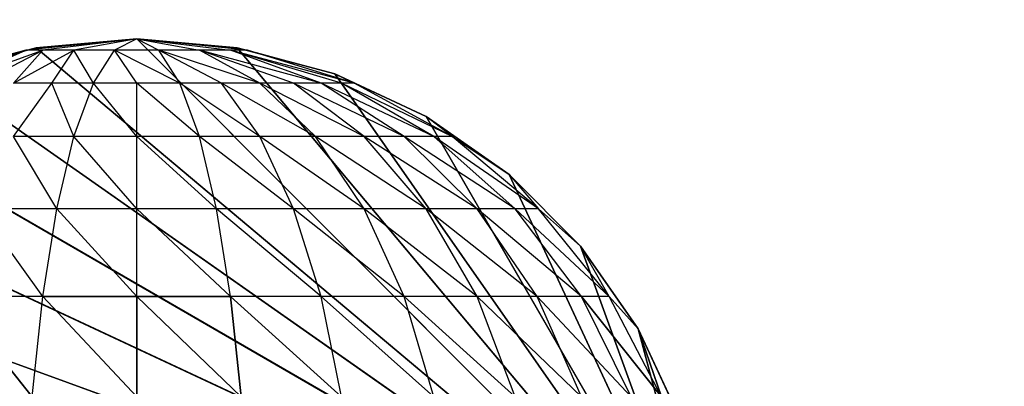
# Model space of a CAD drawing. Extents: x 226 to 378, y -30 to 313.
# Tile 50 of 256: x 278.849 to 279.929, y 48.215 to 48.616. Entities that reach past the tile are written whole.
import ezdxf

# ---------------------------------------------------------------- set-up
doc = ezdxf.new("R2010")
doc.units = 0
doc.header["$LTSCALE"] = 25.4
doc.layers.get('0').update_dxf_attribs({"color": 13, "linetype": 'CONTINUOUS'})
for name, color, linetype in [('_NCL1_62', 7, 'CONTINUOUS'), ('_NCL1_64', 250, 'CONTINUOUS'), ('_NCL1_9', 41, 'CONTINUOUS')]:
    doc.layers.add(name, color=color, linetype=linetype)

# ---------------------------------------------------------------- blocks, each defined once
blk = doc.blocks.new('EWON_2005CD_4005CD_COSY141')
at = {"layer": '_NCL1_9', "color": 0}
for p, q in [((98.5101, 264.4775, 297.18), (98.425, 264.795, 297.18)), ((98.5735, 264.3868, 297.18), (98.425, 264.795, 297.18)), ((98.5735, 264.3868, 297.18), (98.425, 264.795, 297.18)), ((98.6518, 264.3086, 297.18), (98.425, 264.795, 297.18)), ((98.6518, 264.3086, 297.18), (98.425, 264.795, 297.18)), ((98.7425, 264.2451, 297.18), (98.425, 264.795, 297.18)), ((98.7425, 264.2451, 297.18), (98.425, 264.795, 297.18)), ((98.8428, 264.1983, 297.18), (98.425, 264.795, 297.18)), ((98.8428, 264.1983, 297.18), (98.425, 264.795, 297.18)), ((98.9497, 264.1697, 297.18), (98.425, 264.795, 297.18)), ((98.9497, 264.1697, 297.18), (98.425, 264.795, 297.18)), ((99.06, 264.16, 297.18), (98.425, 264.795, 297.18)), ((99.06, 264.16, 297.18), (98.425, 264.795, 297.18)), ((99.1703, 264.1697, 297.18), (98.425, 264.795, 297.18)), ((99.1703, 264.1697, 297.18), (98.425, 264.795, 297.18)), ((99.2772, 264.1983, 297.18), (98.425, 264.795, 297.18)), ((99.2772, 264.1983, 297.18), (98.425, 264.795, 297.18)), ((99.3775, 264.2451, 297.18), (98.425, 264.795, 297.18)), ((99.3775, 264.2451, 297.18), (98.425, 264.795, 297.18)), ((99.4682, 264.3086, 297.18), (98.425, 264.795, 297.18)), ((99.4682, 264.3086, 297.18), (98.425, 264.795, 297.18)), ((99.5464, 264.3868, 297.18), (98.425, 264.795, 297.18)), ((99.5464, 264.3868, 297.18), (98.425, 264.795, 297.18)), ((98.5101, 264.4775, 297.18), (98.4633, 264.5778, 297.18)), ((98.4633, 264.5778, 297.18), (98.5101, 264.4775, 309.245)), ((98.4633, 264.5778, 297.18), (98.5101, 264.4775, 309.245)), ((98.4633, 264.5778, 309.245), (98.5101, 264.4775, 309.245)), ((98.4633, 264.5778, 309.245), (98.5101, 264.4775, 309.245)), ((98.4846, 264.552, 309.3595), (98.5101, 264.4775, 309.245)), ((98.4846, 264.552, 309.3595), (98.5101, 264.4775, 309.245)), ((98.4846, 264.552, 309.3595), (98.5421, 264.4422, 309.348)), ((98.4846, 264.552, 309.3595), (98.5722, 264.4422, 309.447)), ((98.518, 264.552, 309.4695), (98.621, 264.4422, 309.5383)), ((98.518, 264.552, 309.4695), (98.5722, 264.4422, 309.447)), ((98.5722, 264.552, 309.5709), (98.621, 264.4422, 309.5383)), ((98.5722, 264.552, 309.5709), (98.6866, 264.4422, 309.6183)), ((98.6452, 264.552, 309.6598), (98.6866, 264.4422, 309.6183)), ((98.6452, 264.552, 309.6598), (98.7667, 264.4422, 309.684)), ((98.7341, 264.552, 309.7328), (98.7667, 264.4422, 309.684)), ((98.7341, 264.552, 309.7328), (98.8579, 264.4422, 309.7328)), ((98.8355, 264.552, 309.787), (98.8579, 264.4422, 309.7328)), ((98.8355, 264.552, 309.787), (98.957, 264.4422, 309.7628)), ((98.9455, 264.552, 309.8204), (98.957, 264.4422, 309.7628)), ((98.9455, 264.552, 309.8204), (99.06, 264.4422, 309.773)), ((98.9455, 264.552, 309.8204), (98.957, 264.4422, 309.7628)), ((98.9455, 264.552, 309.8204), (99.06, 264.4422, 309.773)), ((99.06, 264.552, 309.8317), (99.06, 264.4422, 309.773)), ((99.06, 264.552, 309.8317), (99.163, 264.4422, 309.7628)), ((99.06, 264.552, 309.8317), (99.06, 264.4422, 309.773)), ((99.06, 264.552, 309.8317), (99.163, 264.4422, 309.7628)), ((99.1745, 264.552, 309.8204), (99.163, 264.4422, 309.7628)), ((99.1745, 264.552, 309.8204), (99.262, 264.4422, 309.7328)), ((98.5735, 264.3868, 309.245), (98.5101, 264.4775, 297.18)), ((98.5101, 264.4775, 297.18), (98.5101, 264.4775, 309.245)), ((98.5101, 264.4775, 309.245), (98.5735, 264.3868, 309.245)), ((98.5735, 264.3868, 297.18), (98.5101, 264.4775, 297.18)), ((98.5735, 264.3868, 309.245), (98.5101, 264.4775, 297.18)), ((98.5101, 264.4775, 297.18), (98.5101, 264.4775, 309.245)), ((98.5735, 264.3868, 297.18), (98.5101, 264.4775, 297.18)), ((98.5101, 264.4775, 309.245), (98.5421, 264.4422, 309.348)), ((98.5421, 264.4422, 309.348), (98.5735, 264.3868, 309.245)), ((98.5421, 264.4422, 309.348), (98.6196, 264.346, 309.3326)), ((98.5421, 264.4422, 309.348), (98.6452, 264.346, 309.4168)), ((98.5421, 264.4422, 309.348), (98.5722, 264.4422, 309.447)), ((98.5722, 264.4422, 309.447), (98.6452, 264.346, 309.4168)), ((98.5722, 264.4422, 309.447), (98.6866, 264.346, 309.4945)), ((98.5722, 264.4422, 309.447), (98.621, 264.4422, 309.5383)), ((98.621, 264.4422, 309.5383), (98.6866, 264.346, 309.4945)), ((98.621, 264.4422, 309.5383), (98.7425, 264.346, 309.5625)), ((98.621, 264.4422, 309.5383), (98.6866, 264.4422, 309.6183)), ((98.6866, 264.4422, 309.6183), (98.7425, 264.346, 309.5625)), ((98.6866, 264.4422, 309.6183), (98.8105, 264.346, 309.6183)), ((98.6866, 264.4422, 309.6183), (98.7667, 264.4422, 309.684)), ((98.7667, 264.4422, 309.684), (98.8105, 264.346, 309.6183)), ((98.7667, 264.4422, 309.684), (98.8882, 264.346, 309.6598)), ((98.7667, 264.4422, 309.684), (98.8579, 264.4422, 309.7328)), ((98.8579, 264.4422, 309.7328), (98.8882, 264.346, 309.6598)), ((98.8579, 264.4422, 309.7328), (98.9724, 264.346, 309.6854)), ((98.8579, 264.4422, 309.7328), (98.957, 264.4422, 309.7628)), ((98.957, 264.4422, 309.7628), (98.9724, 264.346, 309.6854)), ((98.957, 264.4422, 309.7628), (99.06, 264.346, 309.694)), ((98.957, 264.4422, 309.7628), (99.06, 264.4422, 309.773)), ((99.06, 264.4422, 309.773), (99.06, 264.346, 309.694)), ((99.06, 264.4422, 309.773), (99.1476, 264.346, 309.6854)), ((99.06, 264.4422, 309.773), (99.163, 264.4422, 309.7628)), ((99.163, 264.4422, 309.7628), (99.1476, 264.346, 309.6854)), ((99.163, 264.4422, 309.7628), (99.2318, 264.346, 309.6598)), ((99.163, 264.4422, 309.7628), (99.262, 264.4422, 309.7328)), ((98.5735, 264.3868, 309.245), (98.6196, 264.346, 309.3326)), ((98.5735, 264.3868, 309.245), (98.5735, 264.3868, 297.18)), ((98.5735, 264.3868, 309.245), (98.5735, 264.3868, 297.18)), ((98.5735, 264.3868, 309.245), (98.6518, 264.3086, 297.18)), ((98.6518, 264.3086, 297.18), (98.5735, 264.3868, 297.18)), ((98.5735, 264.3868, 309.245), (98.6518, 264.3086, 297.18)), ((98.5735, 264.3868, 309.245), (98.6518, 264.3086, 309.245)), ((98.6518, 264.3086, 297.18), (98.5735, 264.3868, 297.18)), ((98.6518, 264.3086, 309.245), (98.6196, 264.346, 309.3326)), ((98.6196, 264.346, 309.3326), (98.714, 264.267, 309.3138)), ((98.6196, 264.346, 309.3326), (98.7341, 264.267, 309.38)), ((98.6196, 264.346, 309.3326), (98.6452, 264.346, 309.4168)), ((98.6452, 264.346, 309.4168), (98.7341, 264.267, 309.38)), ((98.6452, 264.346, 309.4168), (98.7667, 264.267, 309.441)), ((98.6452, 264.346, 309.4168), (98.6866, 264.346, 309.4945)), ((98.6866, 264.346, 309.4945), (98.7667, 264.267, 309.441)), ((98.6866, 264.346, 309.4945), (98.8105, 264.267, 309.4945)), ((98.6866, 264.346, 309.4945), (98.7425, 264.346, 309.5625)), ((98.7425, 264.346, 309.5625), (98.8105, 264.267, 309.4945)), ((98.7425, 264.346, 309.5625), (98.864, 264.267, 309.5383)), ((98.7425, 264.346, 309.5625), (98.8105, 264.346, 309.6183)), ((98.8105, 264.346, 309.6183), (98.864, 264.267, 309.5383)), ((98.8105, 264.346, 309.6183), (98.925, 264.267, 309.5709)), ((98.8105, 264.346, 309.6183), (98.8882, 264.346, 309.6598)), ((98.8882, 264.346, 309.6598), (98.925, 264.267, 309.5709)), ((98.8882, 264.346, 309.6598), (98.9912, 264.267, 309.591)), ((98.8882, 264.346, 309.6598), (98.9724, 264.346, 309.6854)), ((98.9724, 264.346, 309.6854), (98.9912, 264.267, 309.591)), ((98.9724, 264.346, 309.6854), (99.06, 264.267, 309.5978)), ((98.9724, 264.346, 309.6854), (99.06, 264.346, 309.694)), ((99.06, 264.346, 309.694), (99.06, 264.267, 309.5978)), ((99.06, 264.346, 309.694), (99.1288, 264.267, 309.591)), ((99.06, 264.346, 309.694), (99.1476, 264.346, 309.6854)), ((99.1476, 264.346, 309.6854), (99.1288, 264.267, 309.591)), ((99.1476, 264.346, 309.6854), (99.195, 264.267, 309.5709)), ((99.1476, 264.346, 309.6854), (99.2318, 264.346, 309.6598)), ((98.714, 264.267, 309.3138), (98.6518, 264.3086, 309.245)), ((98.7425, 264.2451, 309.245), (98.6518, 264.3086, 297.18)), ((98.6518, 264.3086, 297.18), (98.6518, 264.3086, 309.245)), ((98.6518, 264.3086, 309.245), (98.7425, 264.2451, 309.245)), ((98.7425, 264.2451, 297.18), (98.6518, 264.3086, 297.18)), ((98.7425, 264.2451, 309.245), (98.6518, 264.3086, 297.18)), ((98.6518, 264.3086, 297.18), (98.6518, 264.3086, 309.245)), ((98.7425, 264.2451, 297.18), (98.6518, 264.3086, 297.18)), ((98.714, 264.267, 309.3138), (98.7425, 264.2451, 309.245)), ((98.714, 264.267, 309.3138), (98.8216, 264.2083, 309.2924)), ((98.714, 264.267, 309.3138), (98.8355, 264.2083, 309.338)), ((98.714, 264.267, 309.3138), (98.7341, 264.267, 309.38)), ((98.7341, 264.267, 309.38), (98.8355, 264.2083, 309.338)), ((98.7341, 264.267, 309.38), (98.8579, 264.2083, 309.38)), ((98.7341, 264.267, 309.38), (98.7667, 264.267, 309.441)), ((98.7667, 264.267, 309.441), (98.8579, 264.2083, 309.38)), ((98.7667, 264.267, 309.441), (98.8882, 264.2083, 309.4168)), ((98.7667, 264.267, 309.441), (98.8105, 264.267, 309.4945)), ((98.8105, 264.267, 309.4945), (98.8882, 264.2083, 309.4168)), ((98.8105, 264.267, 309.4945), (98.925, 264.2083, 309.447)), ((98.8105, 264.267, 309.4945), (98.864, 264.267, 309.5383)), ((98.864, 264.267, 309.5383), (98.925, 264.2083, 309.447)), ((98.864, 264.267, 309.5383), (98.967, 264.2083, 309.4695)), ((98.864, 264.267, 309.5383), (98.925, 264.267, 309.5709)), ((98.925, 264.267, 309.5709), (98.967, 264.2083, 309.4695)), ((98.925, 264.267, 309.5709), (99.0126, 264.2083, 309.4833)), ((98.925, 264.267, 309.5709), (98.9912, 264.267, 309.591)), ((98.9912, 264.267, 309.591), (99.0126, 264.2083, 309.4833)), ((98.9912, 264.267, 309.591), (99.06, 264.2083, 309.488)), ((98.9912, 264.267, 309.591), (99.06, 264.267, 309.5978)), ((99.06, 264.267, 309.5978), (99.06, 264.2083, 309.488)), ((99.06, 264.267, 309.5978), (99.1074, 264.2083, 309.4833)), ((99.06, 264.267, 309.5978), (99.1288, 264.267, 309.591)), ((99.1288, 264.267, 309.591), (99.1074, 264.2083, 309.4833)), ((99.1288, 264.267, 309.591), (99.153, 264.2083, 309.4695)), ((99.1288, 264.267, 309.591), (99.195, 264.267, 309.5709)), ((99.195, 264.267, 309.5709), (99.153, 264.2083, 309.4695)), ((98.7425, 264.2451, 309.245), (98.8216, 264.2083, 309.2924)), ((98.8428, 264.1983, 297.18), (98.7425, 264.2451, 297.18)), ((98.7425, 264.2451, 297.18), (98.8428, 264.1983, 309.245)), ((98.7425, 264.2451, 309.245), (98.7425, 264.2451, 297.18)), ((98.7425, 264.2451, 297.18), (98.8428, 264.1983, 309.245)), ((98.7425, 264.2451, 309.245), (98.7425, 264.2451, 297.18)), ((98.7425, 264.2451, 309.245), (98.8428, 264.1983, 309.245)), ((98.8428, 264.1983, 297.18), (98.7425, 264.2451, 297.18)), ((98.8428, 264.1983, 309.245), (98.8216, 264.2083, 309.2924)), ((98.8216, 264.2083, 309.2924), (98.9385, 264.1722, 309.2692)), ((98.8216, 264.2083, 309.2924), (98.957, 264.1722, 309.3138)), ((98.8216, 264.2083, 309.2924), (98.8355, 264.2083, 309.338)), ((98.8355, 264.2083, 309.338), (98.957, 264.1722, 309.3138)), ((98.8355, 264.2083, 309.338), (98.8579, 264.2083, 309.38)), ((98.8579, 264.2083, 309.38), (98.957, 264.1722, 309.3138)), ((98.8579, 264.2083, 309.38), (98.9912, 264.1722, 309.348)), ((98.8579, 264.2083, 309.38), (98.8882, 264.2083, 309.4168)), ((98.8882, 264.2083, 309.4168), (98.9912, 264.1722, 309.348)), ((98.8882, 264.2083, 309.4168), (98.925, 264.2083, 309.447)), ((98.925, 264.2083, 309.447), (98.9912, 264.1722, 309.348)), ((98.925, 264.2083, 309.447), (99.0358, 264.1722, 309.3665)), ((98.925, 264.2083, 309.447), (98.967, 264.2083, 309.4695)), ((98.967, 264.2083, 309.4695), (99.0358, 264.1722, 309.3665)), ((98.967, 264.2083, 309.4695), (99.0126, 264.2083, 309.4833)), ((99.0126, 264.2083, 309.4833), (99.0358, 264.1722, 309.3665)), ((99.0126, 264.2083, 309.4833), (99.0842, 264.1722, 309.3665)), ((99.0126, 264.2083, 309.4833), (99.06, 264.2083, 309.488)), ((99.06, 264.2083, 309.488), (99.0842, 264.1722, 309.3665)), ((99.06, 264.2083, 309.488), (99.1074, 264.2083, 309.4833)), ((99.1074, 264.2083, 309.4833), (99.0842, 264.1722, 309.3665)), ((99.1074, 264.2083, 309.4833), (99.1288, 264.1722, 309.348)), ((99.1074, 264.2083, 309.4833), (99.153, 264.2083, 309.4695)), ((99.153, 264.2083, 309.4695), (99.1288, 264.1722, 309.348)), ((99.195, 264.2083, 309.447), (99.1288, 264.1722, 309.348)), ((99.153, 264.2083, 309.4695), (99.195, 264.2083, 309.447)), ((99.195, 264.2083, 309.447), (99.163, 264.1722, 309.3138)), ((99.2318, 264.2083, 309.4168), (99.163, 264.1722, 309.3138)), ((99.262, 264.2083, 309.38), (99.163, 264.1722, 309.3138)), ((99.1815, 264.1722, 309.2692), (99.2983, 264.2083, 309.2924)), ((99.262, 264.2083, 309.38), (99.1815, 264.1722, 309.2692)), ((99.2845, 264.2083, 309.338), (99.1815, 264.1722, 309.2692)), ((98.9385, 264.1722, 309.2692), (98.8428, 264.1983, 309.245)), ((98.9497, 264.1697, 309.245), (98.8428, 264.1983, 297.18)), ((98.8428, 264.1983, 297.18), (98.8428, 264.1983, 309.245)), ((98.8428, 264.1983, 309.245), (98.9497, 264.1697, 309.245)), ((98.9497, 264.1697, 297.18), (98.8428, 264.1983, 297.18)), ((98.9497, 264.1697, 309.245), (98.8428, 264.1983, 297.18)), ((98.8428, 264.1983, 297.18), (98.8428, 264.1983, 309.245)), ((98.9497, 264.1697, 297.18), (98.8428, 264.1983, 297.18)), ((99.2772, 264.1983, 297.18), (99.1703, 264.1697, 297.18)), ((99.1703, 264.1697, 297.18), (99.2772, 264.1983, 309.245)), ((99.1703, 264.1697, 297.18), (99.2772, 264.1983, 309.245)), ((99.1703, 264.1697, 309.245), (99.2772, 264.1983, 309.245)), ((99.2772, 264.1983, 297.18), (99.1703, 264.1697, 297.18)), ((99.1815, 264.1722, 309.2692), (99.2772, 264.1983, 309.245)), ((98.9497, 264.1697, 309.245), (98.9385, 264.1722, 309.2692)), ((98.9385, 264.1722, 309.2692), (99.06, 264.16, 309.245)), ((98.9385, 264.1722, 309.2692), (98.957, 264.1722, 309.3138)), ((99.06, 264.16, 297.18), (98.9497, 264.1697, 297.18)), ((98.9497, 264.1697, 297.18), (99.06, 264.16, 309.245)), ((98.9497, 264.1697, 309.245), (98.9497, 264.1697, 297.18)), ((98.9497, 264.1697, 297.18), (99.06, 264.16, 309.245)), ((98.9497, 264.1697, 309.245), (98.9497, 264.1697, 297.18)), ((98.9497, 264.1697, 309.245), (99.06, 264.16, 309.245)), ((99.06, 264.16, 297.18), (98.9497, 264.1697, 297.18)), ((99.06, 264.16, 309.245), (98.957, 264.1722, 309.3138)), ((98.957, 264.1722, 309.3138), (98.9912, 264.1722, 309.348)), ((99.06, 264.16, 309.245), (98.9912, 264.1722, 309.348)), ((98.9912, 264.1722, 309.348), (99.0358, 264.1722, 309.3665)), ((99.06, 264.16, 309.245), (99.0358, 264.1722, 309.3665)), ((99.0358, 264.1722, 309.3665), (99.0842, 264.1722, 309.3665)), ((99.06, 264.16, 309.245), (99.1815, 264.1722, 309.2692)), ((99.06, 264.16, 309.245), (99.163, 264.1722, 309.3138)), ((99.06, 264.16, 309.245), (99.1288, 264.1722, 309.348)), ((99.06, 264.16, 309.245), (99.0842, 264.1722, 309.3665)), ((99.1703, 264.1697, 309.245), (99.06, 264.16, 297.18)), ((99.06, 264.16, 309.245), (99.1703, 264.1697, 309.245)), ((99.1703, 264.1697, 297.18), (99.06, 264.16, 297.18)), ((99.1703, 264.1697, 309.245), (99.06, 264.16, 297.18)), ((99.1703, 264.1697, 297.18), (99.06, 264.16, 297.18)), ((99.0842, 264.1722, 309.3665), (99.1288, 264.1722, 309.348)), ((99.1288, 264.1722, 309.348), (99.163, 264.1722, 309.3138)), ((99.163, 264.1722, 309.3138), (99.1815, 264.1722, 309.2692)), ((99.1815, 264.1722, 309.2692), (99.1703, 264.1697, 309.245)), ((99.1703, 264.1697, 309.245), (99.1703, 264.1697, 297.18)), ((99.1703, 264.1697, 309.245), (99.1703, 264.1697, 297.18)), ((99.06, 264.16, 297.18), (99.06, 264.16, 309.245)), ((99.06, 264.16, 297.18), (99.06, 264.16, 309.245))]:
    blk.add_line(p, q, dxfattribs=at)
at = {"color": 7}
mesh = blk.add_polyface(dxfattribs=at)
corners = [(105.41, 276.8913, 297.18), (83.82, 279.4295, 297.18), (83.82, 241.2705, 297.18)]
mesh.append_faces([[corners[k] for k in face] for face in [(0, 1, 2)]], dxfattribs={"color": 7})
mesh = blk.add_polyface(dxfattribs=at)
corners = [(104.14, 276.8913, 298.45), (85.09, 241.2705, 298.45), (85.09, 279.4295, 298.45)]
mesh.append_faces([[corners[k] for k in face] for face in [(0, 1, 2)]], dxfattribs={"color": 7})
mesh = blk.add_polyface(dxfattribs=at)
corners = [(105.41, 276.8913, 297.18), (83.82, 241.2705, 297.18), (105.41, 243.8087, 297.18)]
mesh.append_faces([[corners[k] for k in face] for face in [(0, 1, 2)]], dxfattribs={"color": 7})
mesh = blk.add_polyface(dxfattribs=at)
corners = [(104.14, 243.8087, 298.45), (85.09, 241.2705, 298.45), (104.14, 276.8913, 298.45)]
mesh.append_faces([[corners[k] for k in face] for face in [(0, 1, 2)]], dxfattribs={"color": 7})
at = {"layer": '_NCL1_62', "color": 7}
mesh = blk.add_polyface(dxfattribs=at)
corners = [(119.38, 342.9, 27.94), (45.72, 248.92, 27.94), (119.38, 151.13, 27.94)]
mesh.append_faces([[corners[k] for k in face] for face in [(0, 1, 2)]], dxfattribs={"color": 7})
mesh = blk.add_polyface(dxfattribs=at)
corners = [(119.38, 342.9, 27.94), (45.72, 254, 27.94), (45.72, 248.92, 27.94)]
mesh.append_faces([[corners[k] for k in face] for face in [(0, 1, 2)]], dxfattribs={"color": 7})
mesh = blk.add_polyface(dxfattribs=at)
corners = [(119.38, 342.9, 27.94), (45.72, 261.62, 27.94), (45.72, 254, 27.94)]
mesh.append_faces([[corners[k] for k in face] for face in [(0, 1, 2)]], dxfattribs={"color": 7})
mesh = blk.add_polyface(dxfattribs=at)
corners = [(119.38, 342.9, 27.94), (45.72, 266.7, 27.94), (45.72, 261.62, 27.94)]
mesh.append_faces([[corners[k] for k in face] for face in [(0, 1, 2)]], dxfattribs={"color": 7})
at = {"layer": '_NCL1_64', "color": 250}
mesh = blk.add_polyface(dxfattribs=at)
corners = [(111.76, 303.53, 297.18), (96.5397, 229.7113, 297.18), (96.3175, 230.0286, 297.18)]
mesh.append_faces([[corners[k] for k in face] for face in [(0, 1, 2)]], dxfattribs={"color": 250})
mesh = blk.add_polyface(dxfattribs=at)
corners = [(111.76, 303.53, 297.18), (96.3175, 230.0286, 297.18), (96.3175, 290.6714, 297.18)]
mesh.append_faces([[corners[k] for k in face] for face in [(0, 1, 2)]], dxfattribs={"color": 250})
mesh = blk.add_polyface(dxfattribs=at)
corners = [(111.76, 303.53, 297.18), (96.7035, 229.3601, 297.18), (96.5397, 229.7113, 297.18)]
mesh.append_faces([[corners[k] for k in face] for face in [(0, 1, 2)]], dxfattribs={"color": 250})
mesh = blk.add_polyface(dxfattribs=at)
corners = [(111.76, 303.53, 297.18), (106.68, 213.36, 297.18), (96.7035, 229.3601, 297.18)]
mesh.append_faces([[corners[k] for k in face] for face in [(0, 1, 2)]], dxfattribs={"color": 250})
at = {"layer": '_NCL1_9', "color": 41}
mesh = blk.add_polyface(dxfattribs=at)
corners = [(98.5735, 264.3868, 297.18), (98.425, 264.795, 297.18), (98.5101, 264.4775, 297.18)]
mesh.append_faces([[corners[k] for k in face] for face in [(0, 1, 2)]], dxfattribs={"color": 41})
mesh = blk.add_polyface(dxfattribs=at)
corners = [(98.6518, 264.3086, 297.18), (98.425, 264.795, 297.18), (98.5735, 264.3868, 297.18)]
mesh.append_faces([[corners[k] for k in face] for face in [(0, 1, 2)]], dxfattribs={"color": 41})
mesh = blk.add_polyface(dxfattribs=at)
corners = [(98.7425, 264.2451, 297.18), (98.425, 264.795, 297.18), (98.6518, 264.3086, 297.18)]
mesh.append_faces([[corners[k] for k in face] for face in [(0, 1, 2)]], dxfattribs={"color": 41})
mesh = blk.add_polyface(dxfattribs=at)
corners = [(98.8428, 264.1983, 297.18), (98.425, 264.795, 297.18), (98.7425, 264.2451, 297.18)]
mesh.append_faces([[corners[k] for k in face] for face in [(0, 1, 2)]], dxfattribs={"color": 41})
mesh = blk.add_polyface(dxfattribs=at)
corners = [(98.9497, 264.1697, 297.18), (98.425, 264.795, 297.18), (98.8428, 264.1983, 297.18)]
mesh.append_faces([[corners[k] for k in face] for face in [(0, 1, 2)]], dxfattribs={"color": 41})
mesh = blk.add_polyface(dxfattribs=at)
corners = [(99.06, 264.16, 297.18), (98.425, 264.795, 297.18), (98.9497, 264.1697, 297.18)]
mesh.append_faces([[corners[k] for k in face] for face in [(0, 1, 2)]], dxfattribs={"color": 41})
mesh = blk.add_polyface(dxfattribs=at)
corners = [(99.1703, 264.1697, 297.18), (98.425, 264.795, 297.18), (99.06, 264.16, 297.18)]
mesh.append_faces([[corners[k] for k in face] for face in [(0, 1, 2)]], dxfattribs={"color": 41})
mesh = blk.add_polyface(dxfattribs=at)
corners = [(99.2772, 264.1983, 297.18), (98.425, 264.795, 297.18), (99.1703, 264.1697, 297.18)]
mesh.append_faces([[corners[k] for k in face] for face in [(0, 1, 2)]], dxfattribs={"color": 41})
mesh = blk.add_polyface(dxfattribs=at)
corners = [(99.3775, 264.2451, 297.18), (98.425, 264.795, 297.18), (99.2772, 264.1983, 297.18)]
mesh.append_faces([[corners[k] for k in face] for face in [(0, 1, 2)]], dxfattribs={"color": 41})
mesh = blk.add_polyface(dxfattribs=at)
corners = [(99.4682, 264.3086, 297.18), (98.425, 264.795, 297.18), (99.3775, 264.2451, 297.18)]
mesh.append_faces([[corners[k] for k in face] for face in [(0, 1, 2)]], dxfattribs={"color": 41})
mesh = blk.add_polyface(dxfattribs=at)
corners = [(99.5464, 264.3868, 297.18), (98.425, 264.795, 297.18), (99.4682, 264.3086, 297.18)]
mesh.append_faces([[corners[k] for k in face] for face in [(0, 1, 2)]], dxfattribs={"color": 41})
mesh = blk.add_polyface(dxfattribs=at)
corners = [(99.6099, 264.4775, 297.18), (98.425, 264.795, 297.18), (99.5464, 264.3868, 297.18)]
mesh.append_faces([[corners[k] for k in face] for face in [(0, 1, 2)]], dxfattribs={"color": 41})
mesh = blk.add_polyface(dxfattribs=at)
corners = [(99.6567, 264.5778, 297.18), (98.425, 264.795, 297.18), (99.6099, 264.4775, 297.18)]
mesh.append_faces([[corners[k] for k in face] for face in [(0, 1, 2)]], dxfattribs={"color": 41})
mesh = blk.add_polyface(dxfattribs=at)
corners = [(98.4633, 264.5778, 297.18), (98.5101, 264.4775, 309.245), (98.5101, 264.4775, 297.18)]
mesh.append_faces([[corners[k] for k in face] for face in [(0, 1, 2)]], dxfattribs={"color": 41})
mesh = blk.add_polyface(dxfattribs=at)
corners = [(98.4633, 264.5778, 309.245), (98.5101, 264.4775, 309.245), (98.4633, 264.5778, 297.18)]
mesh.append_faces([[corners[k] for k in face] for face in [(0, 1, 2)]], dxfattribs={"color": 41})
mesh = blk.add_polyface(dxfattribs=at)
corners = [(98.4633, 264.5778, 309.245), (98.4846, 264.552, 309.3595), (98.5101, 264.4775, 309.245)]
mesh.append_faces([[corners[k] for k in face] for face in [(0, 1, 2)]], dxfattribs={"color": 41})
mesh = blk.add_polyface(dxfattribs=at)
corners = [(98.4846, 264.552, 309.3595), (98.5421, 264.4422, 309.348), (98.5101, 264.4775, 309.245)]
mesh.append_faces([[corners[k] for k in face] for face in [(0, 1, 2)]], dxfattribs={"color": 41})
mesh = blk.add_polyface(dxfattribs=at)
corners = [(98.518, 264.552, 309.4695), (98.5722, 264.4422, 309.447), (98.4846, 264.552, 309.3595)]
mesh.append_faces([[corners[k] for k in face] for face in [(0, 1, 2)]], dxfattribs={"color": 41})
mesh = blk.add_polyface(dxfattribs=at)
corners = [(98.957, 264.4422, 309.7628), (98.8355, 264.552, 309.787), (98.9455, 264.552, 309.8204)]
mesh.append_faces([[corners[k] for k in face] for face in [(0, 1, 2)]], dxfattribs={"color": 41})
mesh = blk.add_polyface(dxfattribs=at)
corners = [(99.06, 264.4422, 309.773), (98.957, 264.4422, 309.7628), (98.9455, 264.552, 309.8204)]
mesh.append_faces([[corners[k] for k in face] for face in [(0, 1, 2)]], dxfattribs={"color": 41})
mesh = blk.add_polyface(dxfattribs=at)
corners = [(99.06, 264.4422, 309.773), (98.9455, 264.552, 309.8204), (99.06, 264.552, 309.8317)]
mesh.append_faces([[corners[k] for k in face] for face in [(0, 1, 2)]], dxfattribs={"color": 41})
mesh = blk.add_polyface(dxfattribs=at)
corners = [(99.163, 264.4422, 309.7628), (99.06, 264.4422, 309.773), (99.06, 264.552, 309.8317)]
mesh.append_faces([[corners[k] for k in face] for face in [(0, 1, 2)]], dxfattribs={"color": 41})
mesh = blk.add_polyface(dxfattribs=at)
corners = [(99.1745, 264.552, 309.8204), (99.163, 264.4422, 309.7628), (99.06, 264.552, 309.8317)]
mesh.append_faces([[corners[k] for k in face] for face in [(0, 1, 2)]], dxfattribs={"color": 41})
mesh = blk.add_polyface(dxfattribs=at)
corners = [(99.2845, 264.552, 309.787), (99.262, 264.4422, 309.7328), (99.1745, 264.552, 309.8204)]
mesh.append_faces([[corners[k] for k in face] for face in [(0, 1, 2)]], dxfattribs={"color": 41})
mesh = blk.add_polyface(dxfattribs=at)
corners = [(98.5101, 264.4775, 309.245), (98.5735, 264.3868, 309.245), (98.5101, 264.4775, 297.18)]
mesh.append_faces([[corners[k] for k in face] for face in [(0, 1, 2)]], dxfattribs={"color": 41})
mesh = blk.add_polyface(dxfattribs=at)
corners = [(98.5101, 264.4775, 297.18), (98.5735, 264.3868, 309.245), (98.5735, 264.3868, 297.18)]
mesh.append_faces([[corners[k] for k in face] for face in [(0, 1, 2)]], dxfattribs={"color": 41})
mesh = blk.add_polyface(dxfattribs=at)
corners = [(98.5735, 264.3868, 309.245), (98.6518, 264.3086, 297.18), (98.5735, 264.3868, 297.18)]
mesh.append_faces([[corners[k] for k in face] for face in [(0, 1, 2)]], dxfattribs={"color": 41})
mesh = blk.add_polyface(dxfattribs=at)
corners = [(98.6518, 264.3086, 309.245), (98.6518, 264.3086, 297.18), (98.5735, 264.3868, 309.245)]
mesh.append_faces([[corners[k] for k in face] for face in [(0, 1, 2)]], dxfattribs={"color": 41})
mesh = blk.add_polyface(dxfattribs=at)
corners = [(98.7425, 264.2451, 309.245), (98.6518, 264.3086, 297.18), (98.6518, 264.3086, 309.245)]
mesh.append_faces([[corners[k] for k in face] for face in [(0, 1, 2)]], dxfattribs={"color": 41})
mesh = blk.add_polyface(dxfattribs=at)
corners = [(98.7425, 264.2451, 309.245), (98.7425, 264.2451, 297.18), (98.6518, 264.3086, 297.18)]
mesh.append_faces([[corners[k] for k in face] for face in [(0, 1, 2)]], dxfattribs={"color": 41})
mesh = blk.add_polyface(dxfattribs=at)
corners = [(98.8428, 264.1983, 309.245), (98.8428, 264.1983, 297.18), (98.7425, 264.2451, 297.18)]
mesh.append_faces([[corners[k] for k in face] for face in [(0, 1, 2)]], dxfattribs={"color": 41})
mesh = blk.add_polyface(dxfattribs=at)
corners = [(98.8428, 264.1983, 309.245), (98.7425, 264.2451, 297.18), (98.7425, 264.2451, 309.245)]
mesh.append_faces([[corners[k] for k in face] for face in [(0, 1, 2)]], dxfattribs={"color": 41})
mesh = blk.add_polyface(dxfattribs=at)
corners = [(98.9497, 264.1697, 309.245), (98.8428, 264.1983, 297.18), (98.8428, 264.1983, 309.245)]
mesh.append_faces([[corners[k] for k in face] for face in [(0, 1, 2)]], dxfattribs={"color": 41})
mesh = blk.add_polyface(dxfattribs=at)
corners = [(98.9497, 264.1697, 309.245), (98.9497, 264.1697, 297.18), (98.8428, 264.1983, 297.18)]
mesh.append_faces([[corners[k] for k in face] for face in [(0, 1, 2)]], dxfattribs={"color": 41})
mesh = blk.add_polyface(dxfattribs=at)
corners = [(99.2772, 264.1983, 309.245), (99.2772, 264.1983, 297.18), (99.1703, 264.1697, 297.18)]
mesh.append_faces([[corners[k] for k in face] for face in [(0, 1, 2)]], dxfattribs={"color": 41})
mesh = blk.add_polyface(dxfattribs=at)
corners = [(99.2772, 264.1983, 309.245), (99.1703, 264.1697, 297.18), (99.1703, 264.1697, 309.245)]
mesh.append_faces([[corners[k] for k in face] for face in [(0, 1, 2)]], dxfattribs={"color": 41})
mesh = blk.add_polyface(dxfattribs=at)
corners = [(99.06, 264.16, 309.245), (99.06, 264.16, 297.18), (98.9497, 264.1697, 297.18)]
mesh.append_faces([[corners[k] for k in face] for face in [(0, 1, 2)]], dxfattribs={"color": 41})
mesh = blk.add_polyface(dxfattribs=at)
corners = [(99.06, 264.16, 309.245), (98.9497, 264.1697, 297.18), (98.9497, 264.1697, 309.245)]
mesh.append_faces([[corners[k] for k in face] for face in [(0, 1, 2)]], dxfattribs={"color": 41})
mesh = blk.add_polyface(dxfattribs=at)
corners = [(99.1703, 264.1697, 309.245), (99.06, 264.16, 297.18), (99.06, 264.16, 309.245)]
mesh.append_faces([[corners[k] for k in face] for face in [(0, 1, 2)]], dxfattribs={"color": 41})
mesh = blk.add_polyface(dxfattribs=at)
corners = [(99.1703, 264.1697, 309.245), (99.1703, 264.1697, 297.18), (99.06, 264.16, 297.18)]
mesh.append_faces([[corners[k] for k in face] for face in [(0, 1, 2)]], dxfattribs={"color": 41})

msp = doc.modelspace()

# ---------------------------------------------------------------- block references
at = {"color": 0, "rotation": 179.9999999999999}
msp.add_blockref('EWON_2005CD_4005CD_COSY141', (378.0374, 312.7553), dxfattribs=at)

doc.saveas('drawing.dxf')
